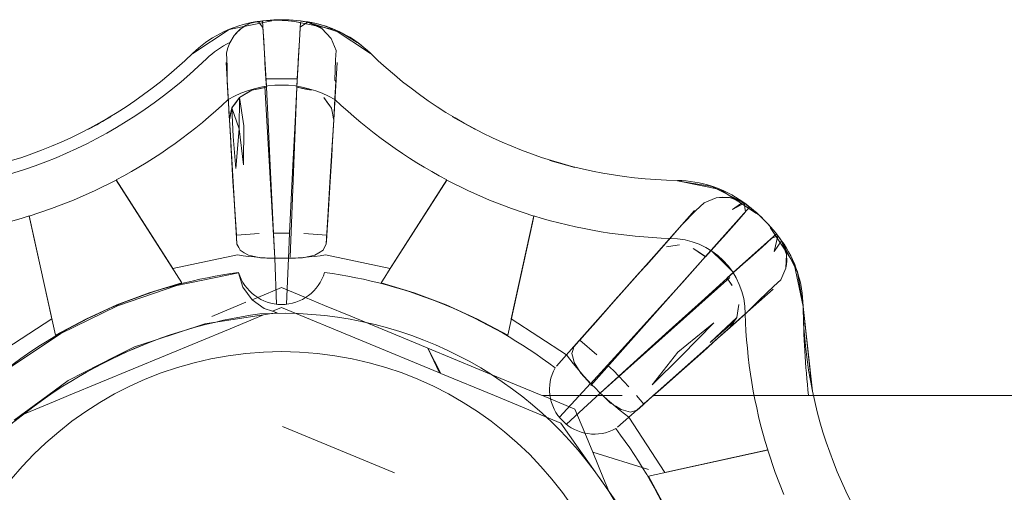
# Model space of a CAD drawing. Header units: millimetres. Extents: x -16331 to -10174, y -4135 to -3584.
# Tile 219 of 256: x -10365.017 to -10364.9492, y -3951.4007 to -3951.3681. Entities that reach past the tile are written whole.
import ezdxf

# ---------------------------------------------------------------- set-up
doc = ezdxf.new("R2010")
doc.units = ezdxf.units.MM
doc.layers.add('IFC-IfcFlowTerminal-Contorno', color=250, linetype='Continuous', lineweight=5)
doc.layers.add('P-SANR-FIXT', color=7, linetype='Continuous')

msp = doc.modelspace()

# ---------------------------------------------------------------- linework, layer by layer
at = {"layer": 'IFC-IfcFlowTerminal-Contorno', "lineweight": 5}
for p, q in [((-10365.00187750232, -3951.36882157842), (-10365.0022632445, -3951.369229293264)), ((-10365.00143438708, -3951.368513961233), (-10365.00187750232, -3951.36882157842)), ((-10365.00101446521, -3951.368340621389), (-10365.00143438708, -3951.368513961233)), ((-10365.0005823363, -3951.36827470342), (-10365.00101446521, -3951.368340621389)), ((-10365.00027593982, -3951.36866532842), (-10365.0005823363, -3951.36827470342)), ((-10365.00022344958, -3951.369571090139), (-10365.00027593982, -3951.36866532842)), ((-10364.99770025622, -3951.368662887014), (-10364.99775396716, -3951.369575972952)), ((-10364.99720465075, -3951.368304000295), (-10364.99770025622, -3951.368662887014)), ((-10364.99621221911, -3951.36874345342), (-10364.99720465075, -3951.368304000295)), ((-10364.99589117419, -3951.369090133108), (-10364.99621221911, -3951.36874345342)), ((-10365.0022632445, -3951.369229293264), (-10365.00256719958, -3951.369734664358)), ((-10364.99557012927, -3951.369439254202), (-10364.99589117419, -3951.369090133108)), ((-10364.9952295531, -3951.370254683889), (-10364.99557012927, -3951.369439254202)), ((-10365.00269659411, -3951.370069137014), (-10365.00277838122, -3951.370410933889)), ((-10365.00256719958, -3951.369734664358), (-10365.00269659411, -3951.370069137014)), ((-10365.00014410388, -3951.370957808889), (-10365.00022344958, -3951.369571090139)), ((-10364.99775396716, -3951.369575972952), (-10364.99783453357, -3951.370962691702)), ((-10365.00277838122, -3951.370410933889), (-10365.00272833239, -3951.371353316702)), ((-10364.99532110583, -3951.372295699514), (-10364.99527227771, -3951.370894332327)), ((-10364.99527227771, -3951.370894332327), (-10364.9952295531, -3951.370254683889)), ((-10365.00272833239, -3951.371353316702), (-10365.00273931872, -3951.37239579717)), ((-10365.00013708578, -3951.371079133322), (-10365.00014410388, -3951.370957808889)), ((-10365.00007113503, -3951.372219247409), (-10365.00013708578, -3951.371079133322)), ((-10364.99784123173, -3951.37107817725), (-10364.99790741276, -3951.372219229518)), ((-10364.99783453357, -3951.370962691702), (-10364.99784123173, -3951.37107817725)), ((-10364.99898809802, -3951.372202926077), (-10365.00007113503, -3951.372219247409)), ((-10365.00003790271, -3951.372793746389), (-10365.00007113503, -3951.372219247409)), ((-10364.99790741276, -3951.372219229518), (-10364.99898809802, -3951.372202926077)), ((-10364.99790741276, -3951.372219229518), (-10364.99794073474, -3951.372793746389)), ((-10365.00273931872, -3951.37239579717), (-10365.00266973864, -3951.373562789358)), ((-10365.00104498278, -3951.372996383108), (-10365.00003790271, -3951.372793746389)), ((-10365.00054083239, -3951.372893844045), (-10365.00104498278, -3951.372996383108)), ((-10365.00003790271, -3951.372793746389), (-10365.00054083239, -3951.372893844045)), ((-10364.99991583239, -3951.375176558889), (-10365.00003790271, -3951.372793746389)), ((-10364.99793951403, -3951.372793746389), (-10364.99806158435, -3951.375174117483)), ((-10364.99794073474, -3951.372793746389), (-10364.9973389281, -3951.372913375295)), ((-10364.99737310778, -3951.372908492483), (-10364.99793951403, -3951.372793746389)), ((-10364.99692633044, -3951.372998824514), (-10364.99737310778, -3951.372908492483)), ((-10364.9973389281, -3951.372913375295), (-10364.99692755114, -3951.372998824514)), ((-10364.99523809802, -3951.372403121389), (-10364.99532110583, -3951.372295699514)), ((-10364.9953076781, -3951.373565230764), (-10364.99523809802, -3951.372403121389)), ((-10365.00266973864, -3951.373562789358), (-10365.00258062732, -3951.375047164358)), ((-10365.00242437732, -3951.374217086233), (-10365.00188360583, -3951.373496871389)), ((-10365.00188360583, -3951.373496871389), (-10365.00215338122, -3951.373858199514)), ((-10365.00191534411, -3951.375650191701), (-10365.00188360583, -3951.373496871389)), ((-10365.00188360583, -3951.373496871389), (-10365.00104498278, -3951.372996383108)), ((-10365.00146490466, -3951.373245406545), (-10365.00188360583, -3951.373496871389)), ((-10365.00188360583, -3951.373496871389), (-10365.0015979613, -3951.375447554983)), ((-10365.00104498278, -3951.372996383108), (-10365.00146490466, -3951.373245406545)), ((-10364.99581915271, -3951.373863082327), (-10364.99608770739, -3951.373501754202)), ((-10364.99608770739, -3951.373501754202), (-10364.99555059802, -3951.374221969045)), ((-10364.99539678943, -3951.375047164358), (-10364.9953076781, -3951.373565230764)), ((-10365.00242437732, -3951.374217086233), (-10365.00250250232, -3951.374632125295)), ((-10365.00249273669, -3951.374580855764), (-10365.00242437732, -3951.374217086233)), ((-10365.00215338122, -3951.373858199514), (-10365.00242437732, -3951.374217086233)), ((-10365.00242437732, -3951.374217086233), (-10365.00191534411, -3951.375650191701)), ((-10365.00232305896, -3951.376192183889), (-10365.00242437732, -3951.374217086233)), ((-10364.99555059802, -3951.374221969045), (-10364.99581915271, -3951.373863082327)), ((-10364.99548345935, -3951.37458329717), (-10364.99555059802, -3951.374221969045)), ((-10364.99555059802, -3951.374221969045), (-10364.99539678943, -3951.375047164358)), ((-10365.00261812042, -3951.374473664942), (-10365.00260137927, -3951.374771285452)), ((-10365.00260137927, -3951.374771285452), (-10365.00258361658, -3951.375063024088)), ((-10365.00258062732, -3951.375047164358), (-10365.00249273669, -3951.374580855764)), ((-10365.0025630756, -3951.374953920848), (-10365.00258027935, -3951.375045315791)), ((-10365.00250250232, -3951.374632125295), (-10365.0025630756, -3951.374953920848)), ((-10364.99541333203, -3951.374958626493), (-10364.99548345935, -3951.37458329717)), ((-10364.99539678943, -3951.375047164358), (-10364.99541333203, -3951.374958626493)), ((-10365.00258361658, -3951.375063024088), (-10365.00256109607, -3951.375432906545)), ((-10365.00258062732, -3951.375047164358), (-10365.00249516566, -3951.376464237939)), ((-10365.00256109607, -3951.375432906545), (-10365.00251348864, -3951.37616532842)), ((-10365.00191534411, -3951.375650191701), (-10365.00213262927, -3951.37839189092)), ((-10365.00162115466, -3951.378140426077), (-10365.00191534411, -3951.375650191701)), ((-10365.0015979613, -3951.375447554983), (-10365.00162115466, -3951.378140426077)), ((-10364.99976446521, -3951.378174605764), (-10364.99991583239, -3951.375176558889)), ((-10364.99806158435, -3951.375174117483), (-10364.99821295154, -3951.378177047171)), ((-10364.99547962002, -3951.376432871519), (-10364.99539678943, -3951.375047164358)), ((-10365.00213262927, -3951.37839189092), (-10365.00232305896, -3951.376192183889)), ((-10365.00249516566, -3951.376464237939), (-10365.00247564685, -3951.376787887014)), ((-10365.00249516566, -3951.376464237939), (-10365.00244757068, -3951.377522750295)), ((-10365.00247564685, -3951.376787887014), (-10365.00234503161, -3951.378963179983)), ((-10364.99563116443, -3951.378963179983), (-10364.99550054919, -3951.376783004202)), ((-10364.99552862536, -3951.377522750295), (-10364.99547962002, -3951.376432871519)), ((-10364.99550054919, -3951.376783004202), (-10364.99547962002, -3951.376432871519)), ((-10365.00244757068, -3951.377522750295), (-10365.00234381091, -3951.379292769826)), ((-10364.99563360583, -3951.379292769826), (-10364.99552862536, -3951.377522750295)), ((-10364.9996045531, -3951.381433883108), (-10364.99976446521, -3951.378174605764)), ((-10364.99821295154, -3951.378177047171), (-10364.99837286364, -3951.381441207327)), ((-10365.00234503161, -3951.378963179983), (-10365.00220343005, -3951.381324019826)), ((-10364.99577398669, -3951.381328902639), (-10364.99563116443, -3951.378963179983)), ((-10365.01038336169, -3951.379187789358), (-10365.01183721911, -3951.379912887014)), ((-10365.00585333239, -3951.386272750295), (-10365.01038336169, -3951.379187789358)), ((-10365.00234381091, -3951.379292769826), (-10365.00221929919, -3951.381219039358)), ((-10364.99575811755, -3951.381219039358), (-10364.99563360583, -3951.379292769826)), ((-10364.98759405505, -3951.379187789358), (-10364.99160946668, -3951.38546788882)), ((-10364.98614019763, -3951.379912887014), (-10364.98759405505, -3951.379187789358)), ((-10365.01183721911, -3951.379912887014), (-10365.01332403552, -3951.380569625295)), ((-10364.98465338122, -3951.380569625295), (-10364.98614019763, -3951.379912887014)), ((-10364.96810797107, -3951.380381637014), (-10364.96904180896, -3951.380413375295)), ((-10364.96719000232, -3951.380708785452), (-10364.96810797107, -3951.380381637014)), ((-10365.01332403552, -3951.380569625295), (-10365.0148401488, -3951.381155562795)), ((-10364.98313726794, -3951.381155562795), (-10364.98465338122, -3951.380569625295)), ((-10364.96987188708, -3951.380750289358), (-10364.9704248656, -3951.381284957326)), ((-10364.96904180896, -3951.380413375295), (-10364.96987188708, -3951.380750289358)), ((-10364.96791632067, -3951.381219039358), (-10364.96719000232, -3951.380708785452)), ((-10364.96709356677, -3951.380777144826), (-10364.96791632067, -3951.381219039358)), ((-10364.96701055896, -3951.381377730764), (-10364.96709356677, -3951.380777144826)), ((-10365.0148401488, -3951.381155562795), (-10365.01637945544, -3951.381670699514)), ((-10365.01637945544, -3951.381670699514), (-10365.01457403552, -3951.389883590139)), ((-10365.00221929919, -3951.381219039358), (-10365.0021045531, -3951.382984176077)), ((-10365.00220343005, -3951.381324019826), (-10365.00209749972, -3951.383092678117)), ((-10364.99953722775, -3951.382848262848), (-10364.9996045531, -3951.381433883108)), ((-10364.99837286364, -3951.381441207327), (-10364.99843999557, -3951.382848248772)), ((-10364.99587333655, -3951.382984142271), (-10364.99577398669, -3951.381328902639)), ((-10364.99587286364, -3951.382984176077), (-10364.99575811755, -3951.381219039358)), ((-10364.9815979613, -3951.381670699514), (-10364.98313726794, -3951.381155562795)), ((-10364.98164775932, -3951.381897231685), (-10364.9815979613, -3951.381670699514)), ((-10364.9704248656, -3951.381284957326), (-10364.97139044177, -3951.382273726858)), ((-10364.967614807, -3951.382054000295), (-10364.96701055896, -3951.381377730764)), ((-10364.98340338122, -3951.389883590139), (-10364.98169851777, -3951.382128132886)), ((-10364.98169851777, -3951.382128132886), (-10364.98164775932, -3951.381897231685)), ((-10364.97139044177, -3951.382273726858), (-10364.97216558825, -3951.383147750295)), ((-10364.96853765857, -3951.383091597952), (-10364.967614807, -3951.382054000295)), ((-10365.0021045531, -3951.382984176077), (-10365.00053350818, -3951.382871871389)), ((-10365.00209749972, -3951.383092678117), (-10365.0020667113, -3951.38360673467)), ((-10364.99953722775, -3951.382848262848), (-10364.99898809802, -3951.382835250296)), ((-10364.99945440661, -3951.384588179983), (-10364.99953722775, -3951.382848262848)), ((-10364.99898809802, -3951.382835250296), (-10364.99843999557, -3951.382848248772)), ((-10364.99843999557, -3951.382848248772), (-10364.99852301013, -3951.384588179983)), ((-10364.99744390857, -3951.382871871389), (-10364.99587286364, -3951.382984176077)), ((-10364.99591053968, -3951.383603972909), (-10364.99587905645, -3951.383079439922)), ((-10364.99587905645, -3951.383079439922), (-10364.99587333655, -3951.382984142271)), ((-10364.96859997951, -3951.383161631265), (-10364.96853765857, -3951.383091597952)), ((-10364.96478765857, -3951.383025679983), (-10364.96518804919, -3951.383199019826)), ((-10364.96502935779, -3951.384107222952), (-10364.96478765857, -3951.383025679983)), ((-10365.00206371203, -3951.383612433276), (-10365.00194464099, -3951.383838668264)), ((-10364.99601934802, -3951.383814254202), (-10364.99591370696, -3951.383612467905)), ((-10364.97216558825, -3951.383147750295), (-10364.97315191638, -3951.384261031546)), ((-10364.97258184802, -3951.383611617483), (-10364.97277737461, -3951.383830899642)), ((-10364.97245489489, -3951.383784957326), (-10364.97156378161, -3951.383658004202)), ((-10364.97200933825, -3951.383721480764), (-10364.97245489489, -3951.383784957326)), ((-10364.97156378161, -3951.383658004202), (-10364.97200933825, -3951.383721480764)), ((-10364.96937747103, -3951.384035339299), (-10364.96859997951, -3951.383161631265)), ((-10364.96518804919, -3951.383199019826), (-10364.96587042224, -3951.383804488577)), ((-10364.96452154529, -3951.383377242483), (-10364.96502935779, -3951.384107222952)), ((-10364.96419195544, -3951.384304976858), (-10364.96452154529, -3951.383377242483)), ((-10365.00194464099, -3951.383838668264), (-10365.00184820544, -3951.384024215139)), ((-10365.00184820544, -3951.384024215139), (-10365.00156256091, -3951.384190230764)), ((-10365.00156256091, -3951.384190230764), (-10365.00127691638, -3951.384356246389)), ((-10365.00127691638, -3951.384356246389), (-10365.0008569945, -3951.384453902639)), ((-10365.0008569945, -3951.384453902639), (-10365.00043707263, -3951.384554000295)), ((-10364.99753912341, -3951.384554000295), (-10364.99712042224, -3951.384453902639)), ((-10364.99712042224, -3951.384453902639), (-10364.99670050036, -3951.384356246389)), ((-10364.99670050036, -3951.384356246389), (-10364.99641485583, -3951.384190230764)), ((-10364.99641485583, -3951.384190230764), (-10364.9961279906, -3951.384024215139)), ((-10364.9961279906, -3951.384024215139), (-10364.99601934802, -3951.383814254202)), ((-10364.97315191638, -3951.384261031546), (-10364.97384340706, -3951.385040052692)), ((-10364.97297369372, -3951.384051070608), (-10364.97341192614, -3951.384546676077)), ((-10364.97277737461, -3951.383830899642), (-10364.97297369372, -3951.384051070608)), ((-10364.971364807, -3951.386241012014), (-10364.9697608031, -3951.384463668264)), ((-10364.97018804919, -3951.384180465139), (-10364.97061651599, -3951.383897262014)), ((-10364.97061651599, -3951.383897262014), (-10364.97027349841, -3951.384124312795)), ((-10364.97027349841, -3951.384124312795), (-10364.9697608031, -3951.38446610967)), ((-10364.9697608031, -3951.384463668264), (-10364.97018804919, -3951.384180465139)), ((-10364.9697608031, -3951.38446610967), (-10364.96937747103, -3951.384035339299)), ((-10364.96860235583, -3951.384790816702), (-10364.96937747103, -3951.384035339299)), ((-10364.96587042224, -3951.383804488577), (-10364.96690801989, -3951.384729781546)), ((-10364.96421026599, -3951.38477860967), (-10364.96419195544, -3951.384304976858)), ((-10365.00043707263, -3951.384554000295), (-10365.00000738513, -3951.384568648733)), ((-10365.00000738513, -3951.384568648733), (-10364.99945440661, -3951.384588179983)), ((-10364.99852301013, -3951.384588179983), (-10364.99803106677, -3951.384571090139)), ((-10364.99803106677, -3951.384571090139), (-10364.99753912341, -3951.384554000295)), ((-10364.97389654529, -3951.385098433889), (-10364.97481207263, -3951.386104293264)), ((-10364.97384340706, -3951.385040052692), (-10364.97430914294, -3951.385564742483)), ((-10364.96784744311, -3951.385565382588), (-10364.96860235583, -3951.384790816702)), ((-10364.96697868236, -3951.384792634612), (-10364.96784744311, -3951.385565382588)), ((-10364.96690801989, -3951.384729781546), (-10364.96697868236, -3951.384792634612)), ((-10364.96422979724, -3951.385252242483), (-10364.96421026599, -3951.38477860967)), ((-10365.0019483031, -3951.385581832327), (-10365.00620367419, -3951.386446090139)), ((-10365.00166876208, -3951.386568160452), (-10365.0019483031, -3951.385581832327)), ((-10364.99160946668, -3951.38546788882), (-10364.99186505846, -3951.385867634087)), ((-10364.97430914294, -3951.385564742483), (-10364.97575445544, -3951.387195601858)), ((-10364.96784744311, -3951.385565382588), (-10364.9682776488, -3951.385948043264)), ((-10364.9645667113, -3951.386070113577), (-10364.96422979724, -3951.385252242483)), ((-10365.00620367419, -3951.386446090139), (-10365.0103101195, -3951.38784501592)), ((-10365.00811651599, -3951.386951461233), (-10365.00585333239, -3951.386272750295)), ((-10364.99186505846, -3951.385867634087), (-10364.99212408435, -3951.386272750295)), ((-10364.99212408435, -3951.386272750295), (-10364.98985968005, -3951.386951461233)), ((-10364.97481207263, -3951.386104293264), (-10364.97598883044, -3951.387429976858)), ((-10364.97337652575, -3951.388467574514), (-10364.971364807, -3951.386241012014)), ((-10364.9682764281, -3951.385948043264), (-10364.97004766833, -3951.387547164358)), ((-10364.9682776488, -3951.385948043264), (-10364.96793829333, -3951.386458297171)), ((-10364.96795782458, -3951.386429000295), (-10364.9682764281, -3951.385948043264)), ((-10364.96607427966, -3951.387449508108), (-10364.96504888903, -3951.386492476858)), ((-10364.96504888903, -3951.386492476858), (-10364.9645667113, -3951.386070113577)), ((-10365.01033453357, -3951.387783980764), (-10365.00811651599, -3951.386951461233)), ((-10365.00101934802, -3951.387437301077), (-10365.00166876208, -3951.386568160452)), ((-10364.99898809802, -3951.386590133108), (-10365.0006370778, -3951.387271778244)), ((-10364.99734091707, -3951.387272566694), (-10364.99898809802, -3951.386590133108)), ((-10364.98985968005, -3951.386951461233), (-10364.98764288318, -3951.387783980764)), ((-10365.0103101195, -3951.38784501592), (-10365.01420294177, -3951.38975907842)), ((-10365.01249151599, -3951.38876298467), (-10365.01033453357, -3951.387783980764)), ((-10365.00144635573, -3951.387606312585), (-10365.00380743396, -3951.388582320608)), ((-10365.0006370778, -3951.387271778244), (-10365.00102599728, -3951.387432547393)), ((-10365.000192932, -3951.388028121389), (-10365.00101934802, -3951.387437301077)), ((-10364.99602077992, -3951.387819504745), (-10364.99734091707, -3951.387272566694)), ((-10364.99420904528, -3951.388570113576), (-10364.99602077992, -3951.387819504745)), ((-10364.98764288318, -3951.387783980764), (-10364.98548590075, -3951.38876298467)), ((-10364.97575445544, -3951.387195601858), (-10364.97732427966, -3951.388965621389)), ((-10364.97598883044, -3951.387429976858), (-10364.9772632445, -3951.388880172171)), ((-10364.97004766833, -3951.387547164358), (-10364.97227789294, -3951.389561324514)), ((-10364.96746832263, -3951.387759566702), (-10364.96759893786, -3951.388648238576)), ((-10364.9675342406, -3951.388203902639), (-10364.96746954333, -3951.387759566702)), ((-10364.96696295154, -3951.388355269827), (-10364.96607427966, -3951.387449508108)), ((-10365.00428839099, -3951.389102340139), (-10365.00024278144, -3951.388474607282)), ((-10365.00024278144, -3951.388474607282), (-10365.00253682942, -3951.389424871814)), ((-10365.00024278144, -3951.388474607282), (-10364.9996886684, -3951.3883886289)), ((-10364.99962572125, -3951.388219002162), (-10365.000192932, -3951.388028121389)), ((-10364.9996886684, -3951.3883886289), (-10364.99930059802, -3951.388328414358)), ((-10364.99898809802, -3951.387954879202), (-10364.99962572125, -3951.388219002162)), ((-10364.99930059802, -3951.388328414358), (-10364.99962572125, -3951.388219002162)), ((-10364.98809891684, -3951.392465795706), (-10364.99898809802, -3951.387954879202)), ((-10364.97556646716, -3951.390884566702), (-10364.97337652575, -3951.388467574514)), ((-10364.96807257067, -3951.389339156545), (-10364.96696295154, -3951.388355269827)), ((-10364.96759893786, -3951.388648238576), (-10364.9675342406, -3951.388203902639)), ((-10365.01457403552, -3951.389883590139), (-10365.01249151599, -3951.38876298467)), ((-10365.0077774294, -3951.390229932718), (-10365.00428839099, -3951.389102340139)), ((-10364.98949638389, -3951.390522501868), (-10364.99420904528, -3951.388570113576)), ((-10364.98548590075, -3951.38876298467), (-10364.98340338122, -3951.389883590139)), ((-10364.97732427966, -3951.388965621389), (-10364.97849840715, -3951.390289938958)), ((-10364.9772632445, -3951.388880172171), (-10364.97842901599, -3951.390210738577)), ((-10364.97168096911, -3951.391050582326), (-10364.96918707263, -3951.389012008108)), ((-10364.96918707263, -3951.389012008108), (-10364.97142095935, -3951.391284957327)), ((-10364.9694507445, -3951.390379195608), (-10364.96759893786, -3951.388648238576)), ((-10364.96780645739, -3951.388950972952), (-10364.9694507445, -3951.390379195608)), ((-10364.96780647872, -3951.388950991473), (-10364.96807257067, -3951.389339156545)), ((-10364.96803497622, -3951.389284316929), (-10364.96780645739, -3951.388950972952)), ((-10364.96786383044, -3951.389160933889), (-10364.96764530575, -3951.388966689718)), ((-10364.96759893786, -3951.388648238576), (-10364.96780647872, -3951.388950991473)), ((-10364.96764530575, -3951.388966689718), (-10364.96742437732, -3951.388770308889)), ((-10365.01420294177, -3951.38975907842), (-10365.01782110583, -3951.392158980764)), ((-10365.00253682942, -3951.389424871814), (-10365.01367553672, -3951.394038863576)), ((-10364.97227789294, -3951.389561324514), (-10364.97469976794, -3951.391758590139)), ((-10364.96893059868, -3951.390101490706), (-10364.96807257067, -3951.389339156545)), ((-10364.96891119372, -3951.390083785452), (-10364.96835943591, -3951.389600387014)), ((-10364.96807257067, -3951.389339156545), (-10364.96803497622, -3951.389284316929)), ((-10365.0091382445, -3951.390669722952), (-10365.0077774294, -3951.390229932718)), ((-10365.0077774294, -3951.390229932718), (-10365.00910772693, -3951.390782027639)), ((-10364.98891119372, -3951.390764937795), (-10364.98949638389, -3951.390522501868)), ((-10364.97849840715, -3951.390289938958), (-10364.97884161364, -3951.39067704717)), ((-10364.97842901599, -3951.390210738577), (-10364.97724981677, -3951.391231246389)), ((-10364.97100836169, -3951.391944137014), (-10364.96937506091, -3951.390496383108)), ((-10364.96991461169, -3951.390999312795), (-10364.96925719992, -3951.390399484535)), ((-10364.96937506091, -3951.390496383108), (-10364.96893059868, -3951.390101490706)), ((-10364.96925719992, -3951.390399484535), (-10364.9689660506, -3951.390133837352)), ((-10365.01046186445, -3951.391347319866), (-10365.0091382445, -3951.390669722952)), ((-10365.00910772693, -3951.390782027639), (-10365.01046186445, -3951.391347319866)), ((-10364.98809891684, -3951.392465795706), (-10364.98891119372, -3951.390764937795)), ((-10364.98891119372, -3951.390764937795), (-10364.98800870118, -3951.392503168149)), ((-10364.98359747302, -3951.392964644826), (-10364.98891119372, -3951.390764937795)), ((-10364.97891973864, -3951.390928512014), (-10364.9789819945, -3951.39112626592)), ((-10364.9789819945, -3951.39112626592), (-10364.97889776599, -3951.391446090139)), ((-10364.97884383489, -3951.390684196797), (-10364.97891973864, -3951.390928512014)), ((-10364.97651703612, -3951.391929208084), (-10364.97556646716, -3951.390884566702)), ((-10364.97344732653, -3951.393294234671), (-10364.97168096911, -3951.391050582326)), ((-10364.97124029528, -3951.392178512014), (-10364.96991461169, -3951.390999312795)), ((-10365.01369268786, -3951.39300126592), (-10365.01046186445, -3951.391347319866)), ((-10364.97889776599, -3951.391446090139), (-10364.97881231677, -3951.391763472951)), ((-10364.97881231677, -3951.391763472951), (-10364.97858648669, -3951.392132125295)), ((-10364.97768804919, -3951.39321610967), (-10364.97651703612, -3951.391929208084)), ((-10364.97651703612, -3951.391929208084), (-10364.97611944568, -3951.392307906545)), ((-10364.97469976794, -3951.391758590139), (-10364.97574118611, -3951.392705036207)), ((-10364.97142095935, -3951.391284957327), (-10364.97344732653, -3951.393294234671)), ((-10364.98800870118, -3951.392503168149), (-10364.98809891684, -3951.392465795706)), ((-10364.98430159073, -3951.394038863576), (-10364.98800870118, -3951.392503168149)), ((-10364.97858648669, -3951.392132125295), (-10364.97835943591, -3951.392498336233)), ((-10364.97835943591, -3951.392498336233), (-10364.97768804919, -3951.39321610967)), ((-10364.97611944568, -3951.392307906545), (-10364.97574118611, -3951.392705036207)), ((-10364.97278082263, -3951.393516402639), (-10364.97100836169, -3951.391944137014)), ((-10364.9726917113, -3951.39345048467), (-10364.97124029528, -3951.392178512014)), ((-10365.01511170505, -3951.394038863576), (-10365.01369268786, -3951.39300126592)), ((-10364.98109957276, -3951.394000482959), (-10364.98359747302, -3951.392964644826)), ((-10364.97574118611, -3951.392705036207), (-10364.9770288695, -3951.393875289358)), ((-10364.97574118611, -3951.392705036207), (-10364.97504278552, -3951.393438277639)), ((-10364.9770288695, -3951.393875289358), (-10364.9768546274, -3951.394038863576)), ((-10364.97337027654, -3951.394038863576), (-10364.97278082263, -3951.393516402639)), ((-10364.97336256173, -3951.394038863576), (-10364.9726917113, -3951.39345048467)), ((-10365.01698850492, -3951.395411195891), (-10365.01511170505, -3951.394038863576)), ((-10365.0145846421, -3951.394415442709), (-10365.01698850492, -3951.395411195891)), ((-10365.01367553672, -3951.394038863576), (-10365.0145846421, -3951.394415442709)), ((-10364.97974005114, -3951.395928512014), (-10364.98430159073, -3951.394038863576)), ((-10364.98100701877, -3951.394038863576), (-10364.98109957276, -3951.394000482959)), ((-10364.97877569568, -3951.394964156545), (-10364.98100701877, -3951.394038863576)), ((-10364.97915899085, -3951.394038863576), (-10364.98100253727, -3951.394038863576)), ((-10364.97550204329, -3951.394038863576), (-10364.97915899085, -3951.394038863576)), ((-10364.9768546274, -3951.394038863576), (-10364.97666998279, -3951.39421220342)), ((-10364.97666998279, -3951.39421220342), (-10364.97630987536, -3951.394546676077)), ((-10364.97630987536, -3951.394546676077), (-10364.97594366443, -3951.394773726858)), ((-10364.97452302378, -3951.394038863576), (-10364.97402227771, -3951.394617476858)), ((-10364.97409916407, -3951.394684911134), (-10364.97402262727, -3951.39461707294)), ((-10364.97402262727, -3951.39461707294), (-10364.97337027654, -3951.394038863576)), ((-10364.97402227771, -3951.394617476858), (-10364.97396634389, -3951.394568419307)), ((-10364.97396634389, -3951.394568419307), (-10364.97336256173, -3951.394038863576)), ((-10364.97134405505, -3951.394038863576), (-10364.97336256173, -3951.394038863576)), ((-10364.96803079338, -3951.394038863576), (-10364.97134405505, -3951.394038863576)), ((-10364.88571539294, -3951.394038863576), (-10364.96803079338, -3951.394038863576)), ((-10364.97809370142, -3951.396610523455), (-10364.97877569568, -3951.394964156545)), ((-10364.97594366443, -3951.394773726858), (-10364.97557623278, -3951.395000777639)), ((-10364.97557623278, -3951.395000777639), (-10364.97525640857, -3951.395086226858)), ((-10364.97525640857, -3951.395086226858), (-10364.97493780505, -3951.39516923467)), ((-10364.97493780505, -3951.39516923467), (-10364.97471319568, -3951.395100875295)), ((-10364.97471319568, -3951.395100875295), (-10364.97449502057, -3951.395032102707)), ((-10364.9744885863, -3951.395030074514), (-10364.97409916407, -3951.394684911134)), ((-10365.01742481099, -3951.395730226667), (-10365.01698850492, -3951.395411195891)), ((-10364.97854434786, -3951.397624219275), (-10364.97974005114, -3951.395928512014)), ((-10364.99120925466, -3951.399353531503), (-10364.99892950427, -3951.396155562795)), ((-10364.97754570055, -3951.397933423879), (-10364.97809370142, -3951.396610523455)), ((-10364.97643407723, -3951.400616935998), (-10364.97854434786, -3951.397624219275)), ((-10364.9767944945, -3951.399746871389), (-10364.97754570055, -3951.397933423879)), ((-10364.9737073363, -3951.399121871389), (-10364.97754570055, -3951.397933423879)), ((-10364.96593759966, -3951.397886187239), (-10364.97317304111, -3951.399475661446)), ((-10364.96570840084, -3951.397835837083), (-10364.96593759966, -3951.397886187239)), ((-10364.9655571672, -3951.397802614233), (-10364.96570840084, -3951.397835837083)), ((-10364.96548345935, -3951.39778642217), (-10364.9655571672, -3951.397802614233)), ((-10364.96496710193, -3951.399326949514), (-10364.96548345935, -3951.39778642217)), ((-10364.96438116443, -3951.400840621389), (-10364.96496710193, -3951.399326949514)), ((-10364.97643390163, -3951.400617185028), (-10364.9767944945, -3951.399746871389)), ((-10364.97317304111, -3951.399475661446), (-10364.97369634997, -3951.399590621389)), ((-10364.97369634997, -3951.399590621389), (-10364.9725757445, -3951.40167314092)), ((-10364.97363897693, -3951.404580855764), (-10364.97643407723, -3951.400616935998))]:
    msp.add_line(p, q, dxfattribs=at)
at = {"layer": 'P-SANR-FIXT', "lineweight": 5}
for p, q in [((-10365.00030035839, -3951.368223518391), (-10365.00003895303, -3951.372718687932)), ((-10364.99794052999, -3951.372775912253), (-10364.99768261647, -3951.368340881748)), ((-10365.00257995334, -3951.375029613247), (-10365.00281690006, -3951.371078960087)), ((-10364.99515925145, -3951.371078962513), (-10364.99539620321, -3951.375029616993)), ((-10364.99945391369, -3951.3845703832), (-10365.00014219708, -3951.372734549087)), ((-10364.99794052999, -3951.372775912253), (-10364.99839140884, -3951.384501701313)), ((-10365.00206655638, -3951.383589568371), (-10365.00257995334, -3951.375029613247)), ((-10364.99539620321, -3951.375029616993), (-10364.99590961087, -3951.383589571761)), ((-10365.00647573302, -3951.38528051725), (-10365.01038286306, -3951.379170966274)), ((-10364.98759330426, -3951.379170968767), (-10364.99150044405, -3951.385280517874)), ((-10364.96975995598, -3951.384448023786), (-10364.96672933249, -3951.381045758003)), ((-10365.01637887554, -3951.381654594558), (-10365.01482153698, -3951.388737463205)), ((-10364.98315463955, -3951.38873746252), (-10364.98159729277, -3951.381654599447)), ((-10364.97315142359, -3951.384243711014), (-10364.97052543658, -3951.38128263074)), ((-10364.96487378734, -3951.382901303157), (-10364.9682760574, -3951.385931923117)), ((-10365.00202111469, -3951.384347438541), (-10365.00647573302, -3951.38528051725)), ((-10364.99150044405, -3951.385280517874), (-10364.99595506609, -3951.384347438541)), ((-10364.97884119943, -3951.390659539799), (-10364.97315142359, -3951.384243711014)), ((-10364.96975995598, -3951.384448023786), (-10364.97767941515, -3951.393338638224)), ((-10364.99945391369, -3951.3845703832), (-10364.9993319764, -3951.38774161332)), ((-10364.99864419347, -3951.387741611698), (-10364.9985222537, -3951.384570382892)), ((-10364.97702853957, -3951.393859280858), (-10364.9680981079, -3951.385904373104)), ((-10364.96511066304, -3951.386697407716), (-10364.96807174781, -3951.389323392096)), ((-10365.01482153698, -3951.388737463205), (-10365.01863121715, -3951.391227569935)), ((-10364.97934496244, -3951.391227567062), (-10364.98315463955, -3951.38873746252)), ((-10364.96807174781, -3951.389323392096), (-10364.97448758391, -3951.395013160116)), ((-10364.98003532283, -3951.392006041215), (-10364.97884119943, -3951.390659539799)), ((-10364.97768732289, -3951.393200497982), (-10364.97984349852, -3951.39552911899)), ((-10364.9793571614, -3951.396015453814), (-10364.97702853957, -3951.393859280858)), ((-10364.96641624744, -3951.394032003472), (-10364.97338122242, -3951.394032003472)), ((-10364.96267227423, -3951.394032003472), (-10364.88708526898, -3951.394032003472)), ((-10364.88571487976, -3951.394032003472), (-10364.96233340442, -3951.394032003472)), ((-10364.97448758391, -3951.395013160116), (-10364.97583408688, -3951.396207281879)), ((-10364.97256551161, -3951.399326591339), (-10364.97505561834, -3951.395516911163)), ((-10364.96548264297, -3951.397769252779), (-10364.97256551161, -3951.399326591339))]:
    msp.add_line(p, q, dxfattribs=at)
for points in [[(-10365.00511745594, -3951.37047357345), (-10365.00260386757, -3951.368820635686), (-10364.99965750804, -3951.368212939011)], [(-10365.00108301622, -3951.36836175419), (-10365.00124396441, -3951.36842535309), (-10365.00143369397, -3951.368519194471), (-10365.00165397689, -3951.368654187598), (-10365.00187692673, -3951.368824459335), (-10365.00207862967, -3951.369016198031), (-10365.00226284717, -3951.36923319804)], [(-10365.00030013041, -3951.368248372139), (-10365.00061495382, -3951.368281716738), (-10365.00083410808, -3951.368311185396), (-10365.00101432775, -3951.368344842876), (-10365.00108301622, -3951.36836175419)], [(-10364.99831865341, -3951.368212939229), (-10364.99537229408, -3951.368820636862), (-10364.99285870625, -3951.370473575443)], [(-10364.99710091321, -3951.368323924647), (-10364.9973154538, -3951.368290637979), (-10364.99767600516, -3951.368247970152)], [(-10364.99621196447, -3951.368746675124), (-10364.99663077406, -3951.368493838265), (-10364.99710091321, -3951.368323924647)], [(-10364.99378330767, -3951.369701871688), (-10364.99481635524, -3951.369076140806), (-10364.99710089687, -3951.368323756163)], [(-10364.99710089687, -3951.368323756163), (-10364.99662553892, -3951.368501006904), (-10364.99621185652, -3951.368746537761)], [(-10365.01231982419, -3951.375689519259), (-10365.01073920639, -3951.374800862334)], [(-10365.01076933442, -3951.374818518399), (-10365.01230800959, -3951.375683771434)], [(-10365.01230800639, -3951.375683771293), (-10365.0107693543, -3951.374818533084)], [(-10364.98565633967, -3951.375689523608), (-10364.98723695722, -3951.374800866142)], [(-10364.98720680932, -3951.374818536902), (-10364.98566815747, -3951.375683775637)], [(-10364.97876903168, -3951.37831243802), (-10364.98049048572, -3951.377829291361)], [(-10364.98047806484, -3951.377833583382), (-10364.97880281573, -3951.378303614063)], [(-10364.96718954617, -3951.3807134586), (-10364.96933699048, -3951.379630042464), (-10364.97170941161, -3951.379233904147)], [(-10364.97170941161, -3951.379233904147), (-10364.96876323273, -3951.379842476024), (-10364.96625013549, -3951.381496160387)], [(-10364.96718965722, -3951.380713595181), (-10364.96763785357, -3951.380503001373), (-10364.96810735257, -3951.380385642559), (-10364.96858095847, -3951.380358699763), (-10364.96904159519, -3951.380417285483)], [(-10364.96811971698, -3951.380383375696), (-10364.96765241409, -3951.380502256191), (-10364.96718954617, -3951.3807134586)], [(-10364.96672933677, -3951.381066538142), (-10364.966964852, -3951.380875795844), (-10364.96718965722, -3951.380713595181)], [(-10364.96530342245, -3951.382442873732), (-10364.9636497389, -3951.384955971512), (-10364.96304116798, -3951.38790215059)], [(-10364.96452082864, -3951.383382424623), (-10364.96464899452, -3951.383207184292), (-10364.96487377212, -3951.382922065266)], [(-10364.96422898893, -3951.385256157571), (-10364.96416629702, -3951.384791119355), (-10364.96419117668, -3951.384309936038), (-10364.96430853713, -3951.383835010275), (-10364.96452082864, -3951.383382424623)], [(-10364.96304116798, -3951.38790215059), (-10364.96343729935, -3951.385529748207), (-10364.96452069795, -3951.383382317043)], [(-10364.96452069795, -3951.383382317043), (-10364.96430990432, -3951.383843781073), (-10364.96419100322, -3951.384309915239), (-10364.96416824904, -3951.384789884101), (-10364.96420729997, -3951.385143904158)], [(-10364.96304116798, -3951.38790215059), (-10364.96240225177, -3951.393720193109)], [(-10364.9624146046, -3951.393668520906), (-10364.96304116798, -3951.38790215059)]]:
    msp.add_lwpolyline(points, dxfattribs=at)
msp.add_circle((-10364.99898808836, -3951.415160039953), 0.02415252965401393, dxfattribs=at)
for centre, radius, start, end in [((-10364.99898808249, -3951.379023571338), 0.01088616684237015, 78.90473721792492, 101.0952441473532), ((-10364.99938281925, -3951.37701069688), 0.00883495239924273, 78.90475585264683, 101.0952441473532), ((-10364.99954349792, -3951.376191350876), 0.008000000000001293, 101.0952441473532, 134.1664150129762), ((-10364.99954349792, -3951.376191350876), 0.007999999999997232, 101.0952441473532, 134.1664150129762), ((-10364.99843266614, -3951.376191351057), 0.007999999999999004, 45.8335663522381, 80.41729228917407), ((-10364.99843266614, -3951.376191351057), 0.007999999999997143, 45.8335663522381, 78.90473721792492), ((-10364.99998249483, -3951.375131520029), 0.006000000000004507, 115.5129634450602, 134.1664150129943), ((-10365.02715676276, -3951.347154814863), 0.03300175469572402, 270.8335663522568, 314.1664150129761), ((-10365.02671776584, -3951.34821464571), 0.03100175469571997, 270.8335663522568, 314.1664150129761), ((-10365.02671776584, -3951.34821464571), 0.03100175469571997, 270.8335663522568, 314.1664150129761), ((-10364.97125838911, -3951.348214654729), 0.03100175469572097, 225.8335663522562, 269.1664150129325), ((-10364.97125838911, -3951.348214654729), 0.03100175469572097, 225.8335663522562, 269.1664150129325), ((-10364.99898808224, -3951.379903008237), 0.007260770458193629, 59.59124378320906, 120.4087562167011), ((-10365.02671776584, -3951.34821464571), 0.03500175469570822, 297.8195285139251, 313.41185860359), ((-10364.97125838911, -3951.348214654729), 0.03500175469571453, 226.5881410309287, 242.1804485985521), ((-10365.02671776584, -3951.348235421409), 0.03100175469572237, 297.6990848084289, 300.9620673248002), ((-10364.97182579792, -3951.387212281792), 0.008000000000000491, 54.58343453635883, 89.16641501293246), ((-10364.97182579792, -3951.387212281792), 0.007999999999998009, 54.58240461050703, 89.16641501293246), ((-10364.97375915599, -3951.389931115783), 0.01133615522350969, 35.41654682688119, 54.58343453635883), ((-10364.97380416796, -3951.389976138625), 0.01139319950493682, 38.38700604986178, 51.61299395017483), ((-10365.02671776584, -3951.34821464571), 0.03500175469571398, 271.5881410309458, 287.1804485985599), ((-10364.97125838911, -3951.348214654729), 0.03500175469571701, 252.8195285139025, 268.4118586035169), ((-10364.97222845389, -3951.388400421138), 0.005197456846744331, 0, 90), ((-10364.97104032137, -3951.387997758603), 0.007999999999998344, 0.8335663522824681, 35.41729228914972), ((-10364.97104032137, -3951.387997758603), 0.007999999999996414, 0.8335663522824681, 35.41654682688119), ((-10364.99898809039, -3951.364314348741), 0.02026138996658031, 261.3907610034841, 278.6092389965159), ((-10364.99737457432, -3951.419055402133), 0.03381997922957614, 97.77393482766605, 127.2261097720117), ((-10364.99898809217, -3951.384673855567), 0.003086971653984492, 196.4156823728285, 343.5843176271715), ((-10365.00060159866, -3951.419055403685), 0.03381997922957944, 52.77393482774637, 82.22608460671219), ((-10364.9958196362, -3951.422068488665), 0.03398676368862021, 97.90628350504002, 132.0937164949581), ((-10364.9989780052, -3951.415198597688), 0.02683669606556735, 32.76032624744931, 93.23967375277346), ((-10364.93204269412, -3951.387430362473), 0.03500175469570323, 181.5881410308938, 197.1804485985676), ((-10364.89509984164, -3951.386892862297), 0.06794851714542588, 180.8335663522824, 186.0310219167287), ((-10364.93204269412, -3951.387430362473), 0.03100175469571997, 180.8335663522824, 224.1664150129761), ((-10364.96303475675, -3951.379206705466), 0.02026138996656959, 216.390761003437, 233.6092389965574), ((-10364.97743110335, -3951.393603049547), 0.00308697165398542, 151.4156823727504, 298.5843176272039), ((-10365.00288345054, -3951.416773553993), 0.033819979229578, 7.773888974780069, 37.22608460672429), ((-10364.99901991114, -3951.415225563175), 0.02688652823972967, 319.2396737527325, 32.76032624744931)]:
    msp.add_arc(centre, radius, start, end, dxfattribs=at)

doc.saveas('drawing.dxf')
